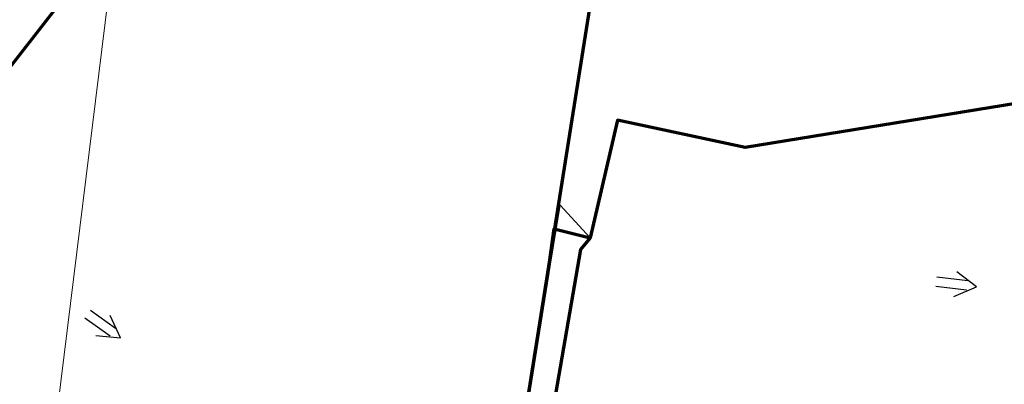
# Model space of a CAD drawing. Extents: x 1160061 to 2574774, y 200346 to 1150371.
# Tile 23 of 123: x 2482130 to 2482448, y 366236 to 366354. Entities that reach past the tile are written whole.
import ezdxf

# ---------------------------------------------------------------- set-up
doc = ezdxf.new("R2010")
doc.units = 0
doc.header["$MEASUREMENT"] = 0
for name, color, linetype, lineweight in [('Exist Plan Preparation Drainage Arrows Symbol CELL', 5, 'Continuous', 30), ('Exist Plan Preparation Watershed Blue', 5, 'Continuous', 30), ('Prop Plan Preparation Watershed Pre Construction', 131, 'Continuous', 30), ('Prop Vertical Profile Ditch Grade Median Label', 5, 'Continuous', 40)]:
    doc.layers.add(name, color=color, linetype=linetype, lineweight=lineweight)

# ---------------------------------------------------------------- blocks, each defined once
blk = doc.blocks.new('EXIST PLAN PREPARATION DRAINAGE ARROWS SYMBOL_146')
at = {"layer": 'Exist Plan Preparation Drainage Arrows Symbol CELL'}
for p, q in [((-3.867991, 1.499997), (6.131989, 1.499997)), ((-3.867991, -1.499997), (6.131989, -1.499997))]:
    blk.add_line(p, q, dxfattribs=at)
at = {"layer": 'Exist Plan Preparation Drainage Arrows Symbol CELL', "flags": 128}
blk.add_lwpolyline([(0, 3.965233), (-6.867985, 0), (0, -3.965233)], dxfattribs=at)
blk = doc.blocks.new('EXIST PLAN PREPARATION DRAINAGE ARROWS SYMBOL_148')
at = {"layer": 'Exist Plan Preparation Drainage Arrows Symbol CELL'}
for p, q in [((-3.867991, 1.499997), (6.131989, 1.499997)), ((-3.867991, -1.499997), (6.131989, -1.499997))]:
    blk.add_line(p, q, dxfattribs=at)
at = {"layer": 'Exist Plan Preparation Drainage Arrows Symbol CELL', "flags": 128}
blk.add_lwpolyline([(0, 3.965233), (-6.867985, 0), (0, -3.965233)], dxfattribs=at)

msp = doc.modelspace()

# ---------------------------------------------------------------- linework, layer by layer
at = {"layer": 'Exist Plan Preparation Watershed Blue', "color": 5, "linetype": 'Continuous', "lineweight": 70, "flags": 128}
for points in [[(2482245.6, 366183.41), (2482265.79, 366180.04), (2482268.07, 366195.58), (2482270.77, 366198.33), (2482288.4, 366195.95), (2482318.34, 366384.71), (2482190.23, 366419.49), (2482100.94, 366304.91), (2482098.85, 366268.04), (2482126.15, 366215.84), (2482133, 366215.49), (2482138.99, 366214.75), (2482145.25, 366210.94), (2482149.84, 366199.68), (2482178.08, 366194.73), (2482245.6, 366183.41)], [(2482314.14, 366283.62), (2482311.05, 366279.9), (2482302.02, 366227.76), (2482305.94, 366227.08), (2482321.21, 366228.73), (2482349.58, 366225.88), (2482381.04, 366192.98), (2482406.1, 366151.36), (2482460.16, 366142.7), (2482485.14, 366138.23), (2482497.23, 366201.69), (2482502.55, 366231.5), (2482513.88, 366291.18), (2482521.94, 366338.37), (2482364.13, 366312.74), (2482323, 366321.52), (2482314.14, 366283.62)]]:
    msp.add_lwpolyline(points, close=True, dxfattribs=at)
msp.add_lwpolyline([(2482288.4, 366195.95), (2482300.59, 366271.82), (2482302.53, 366286.52), (2482314.14, 366283.62), (2482311.05, 366279.9), (2482302.02, 366227.76)], dxfattribs=at)
at = {"layer": 'Prop Plan Preparation Watershed Pre Construction', "color": 200, "flags": 128}
msp.add_lwpolyline([(2482149.84, 366199.68), (2482265.79, 366180.04), (2482268.14, 366193.91), (2482268.68, 366197.08), (2482288.4, 366195.95), (2482304.51, 366294.12), (2482314.14, 366283.62), (2482311.05, 366279.9), (2482302.02, 366227.76), (2482305.94, 366227.08), (2482297.35, 366172.17), (2482372.89, 366158.29), (2482371.69, 366151.75), (2482361.31, 366139.2), (2482350.71, 366133.24), (2482344.98, 366130.03), (2482301.73, 366138.05), (2482238.22, 366148.6), (2482140.68, 366164.8), (2482148.13, 366182.05), (2482149.84, 366199.68)], close=True, dxfattribs=at)
at = {"layer": 'Prop Vertical Profile Ditch Grade Median Label', "lineweight": 0}
msp.add_line((2482119.32, 366038.91), (2482187.52, 366594.55), dxfattribs=at)

# ---------------------------------------------------------------- block references
at = {"layer": 'Exist Plan Preparation Drainage Arrows Symbol CELL'}
for name, p, rotation in [('EXIST PLAN PREPARATION DRAINAGE ARROWS SYMBOL_146', (2482431.8, 366268.73), 173.002296), ('EXIST PLAN PREPARATION DRAINAGE ARROWS SYMBOL_148', (2482157.26, 366255.43), 144.273027)]:
    msp.add_blockref(name, p, dxfattribs=dict(at, rotation=rotation))

doc.saveas('drawing.dxf')
